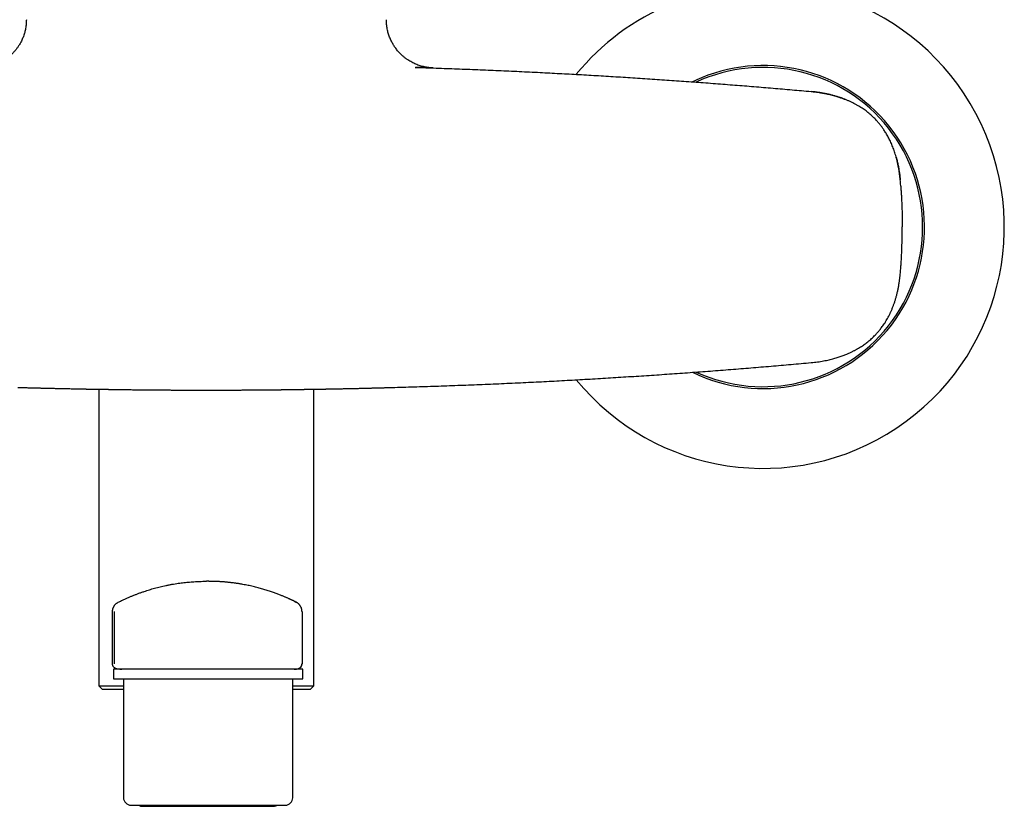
# Model space of a CAD drawing. Header units: millimetres. Extents: x 8 to 1221, y 12 to 660.
# Tile 9 of 24: x 593 to 726, y 480 to 586. Entities that reach past the tile are written whole.
import ezdxf

# ---------------------------------------------------------------- set-up
doc = ezdxf.new("R2010")
doc.units = ezdxf.units.MM

msp = doc.modelspace()

# ---------------------------------------------------------------- linework, layer by layer
at = {"color": 7, "linetype": 'Continuous', "lineweight": 30}
for p, q in [((646.38, 579.63), (646.4, 579.63)), ((648.75, 579.56), (648.75, 579.56)), ((711.71, 564.48), (711.71, 564.48)), ((711.98, 558.15), (711.98, 558.16)), ((711.98, 558.15), (711.98, 558.15)), ((711.98, 558.13), (711.98, 558.15)), ((711.98, 558.12), (711.98, 558.13)), ((711.98, 558.13), (711.98, 558.13)), ((711.98, 558.09), (711.98, 558.11)), ((711.71, 551.78), (711.71, 551.8)), ((699.7, 539.87), (699.71, 539.88)), ((603.73, 536.3), (603.73, 496.34)), ((632.73, 496.34), (632.73, 536.3)), ((618.48, 510.43), (618.24, 510.43)), ((605.59, 499.33), (605.59, 506.35)), ((605.82, 506.35), (605.82, 499.33)), ((631.12, 506.35), (631.11, 506.35)), ((631.12, 506.35), (631.12, 499.33)), ((631.22, 498.58), (605.72, 498.58)), ((605.72, 498.58), (605.72, 497.28)), ((605.72, 498.58), (605.72, 498.58)), ((606.67, 498.6), (606.67, 498.58)), ((606.67, 498.6), (606.67, 498.58)), ((630.27, 498.58), (630.27, 498.6)), ((630.27, 498.6), (630.27, 498.6)), ((630.27, 498.58), (630.27, 498.6)), ((630.27, 498.6), (630.27, 498.6)), ((631.22, 497.28), (631.22, 498.58)), ((631.22, 497.28), (631.22, 498.58)), ((603.73, 496.34), (604.23, 495.84)), ((603.73, 496.34), (607.07, 496.34)), ((605.72, 497.28), (631.22, 497.28)), ((605.72, 497.28), (605.72, 497.28)), ((607.07, 497.28), (607.07, 481.28)), ((629.87, 481.28), (629.87, 497.28)), ((629.87, 496.34), (632.73, 496.34)), ((632.23, 495.84), (632.73, 496.34)), ((607.07, 495.84), (604.23, 495.84)), ((632.23, 495.84), (629.87, 495.84)), ((608.07, 480.28), (628.87, 480.28)), ((609.52, 480.13), (609.45, 480.13))]:
    msp.add_line(p, q, dxfattribs=at)
for centre, radius, start, end in [((693.23, 558.13), 32.5, 219.257, 112.4483), ((693.23, 558.13), 32.5, 112.4483, 140.7424), ((693.23, 558.13), 21.75, 244.08, 112.4483), ((693.23, 558.13), 21.5, 245.2516, 114.7519), ((693.23, 558.13), 21.75, 112.4483, 115.9279), ((630.42, 499.33), 0.7, 277.6903, 0), ((608.07, 481.28), 1, 180, 270), ((628.87, 481.28), 1, 270, 0)]:
    msp.add_arc(centre, radius, start, end, dxfattribs=at)
for points, knots in [([(593.98, 586.05), (593.98, 585.95), (593.98, 585.75), (593.96, 585.46), (593.92, 585.17), (593.88, 584.89), (593.82, 584.62), (593.76, 584.35), (593.68, 584.08), (593.59, 583.81), (593.48, 583.55), (593.37, 583.29), (593.25, 583.05), (593.13, 582.83), (593.01, 582.63), (592.89, 582.45), (592.78, 582.28), (592.66, 582.12), (592.55, 581.98), (592.44, 581.85), (592.33, 581.72), (592.18, 581.56), (591.99, 581.37), (591.75, 581.15), (591.51, 580.95), (591.27, 580.77), (591.04, 580.61), (590.8, 580.46), (590.55, 580.32), (590.3, 580.19), (590.05, 580.08), (589.8, 579.98), (589.57, 579.89), (589.34, 579.82), (589.11, 579.76), (588.89, 579.7), (588.67, 579.66), (588.43, 579.62), (588.2, 579.59), (588.03, 579.57), (587.93, 579.57), (587.91, 579.57), (587.9, 579.56), (587.89, 579.56), (587.87, 579.56), (587.86, 579.56), (587.84, 579.56), (587.83, 579.56), (587.81, 579.56), (587.79, 579.56), (587.77, 579.56), (587.75, 579.56), (587.73, 579.56), (587.72, 579.56), (587.71, 579.56)], [0, 0, 0, 0, 0.028291, 0.056187, 0.083625, 0.110547, 0.136896, 0.162619, 0.187668, 0.215977, 0.243239, 0.269396, 0.294396, 0.318194, 0.340752, 0.361212, 0.380475, 0.398524, 0.415343, 0.431337, 0.447443, 0.463692, 0.49383, 0.524392, 0.555338, 0.581984, 0.60885, 0.635906, 0.66312, 0.689833, 0.715565, 0.740316, 0.764088, 0.786885, 0.808717, 0.829991, 0.851676, 0.873789, 0.89635, 0.919562, 0.922509, 0.923986, 0.924749, 0.925588, 0.92763, 0.930309, 0.933707, 0.937865, 0.944626, 0.952806, 0.962424, 0.97349, 0.986013, 1, 1, 1, 1]), ([(648.74, 579.56), (648.74, 579.56), (648.73, 579.56), (648.72, 579.56), (648.7, 579.56), (648.68, 579.56), (648.66, 579.56), (648.64, 579.56), (648.63, 579.56), (648.61, 579.56), (648.6, 579.56), (648.58, 579.56), (648.56, 579.56), (648.55, 579.57), (648.52, 579.57), (648.48, 579.57), (648.42, 579.58), (648.34, 579.58), (648.25, 579.59), (648.1, 579.61), (647.88, 579.64), (647.6, 579.7), (647.32, 579.77), (647.03, 579.85), (646.74, 579.95), (646.46, 580.06), (646.17, 580.19), (645.9, 580.33), (645.63, 580.48), (645.41, 580.62), (645.23, 580.74), (645.09, 580.84), (644.95, 580.95), (644.8, 581.07), (644.64, 581.21), (644.48, 581.36), (644.32, 581.52), (644.16, 581.69), (643.99, 581.88), (643.82, 582.09), (643.67, 582.3), (643.52, 582.52), (643.39, 582.73), (643.27, 582.95), (643.15, 583.18), (643.03, 583.43), (642.92, 583.68), (642.83, 583.95), (642.74, 584.23), (642.66, 584.52), (642.6, 584.81), (642.55, 585.11), (642.51, 585.42), (642.48, 585.74), (642.48, 585.95), (642.48, 586.05)], [0, 0, 0, 0, 0.00827, 0.020336, 0.031075, 0.040491, 0.048594, 0.055394, 0.060909, 0.064706, 0.06759, 0.069661, 0.070472, 0.072587, 0.074672, 0.077894, 0.083481, 0.092921, 0.100788, 0.10856, 0.136699, 0.163299, 0.190707, 0.21893, 0.247957, 0.277317, 0.306695, 0.336054, 0.365356, 0.394566, 0.41087, 0.427128, 0.443638, 0.461601, 0.48114, 0.502251, 0.52359, 0.546309, 0.57039, 0.595813, 0.622546, 0.645185, 0.66864, 0.692884, 0.717885, 0.74361, 0.770017, 0.797066, 0.824708, 0.852894, 0.88157, 0.910679, 0.940161, 0.969956, 1, 1, 1, 1]), ([(646.4, 579.63), (647.33, 579.6), (649.2, 579.54), (652, 579.44), (654.79, 579.33), (657.59, 579.21), (660.39, 579.09), (663.13, 578.95), (665.81, 578.81), (668.45, 578.67), (671.08, 578.52), (673.71, 578.36), (676.33, 578.2), (678.96, 578.02), (681.58, 577.84), (684.2, 577.65), (686.82, 577.46), (689.42, 577.25), (692.01, 577.05), (694.57, 576.83), (697.14, 576.61), (698.84, 576.46), (699.7, 576.38)], [0, 0, 0, 0, 0.052266, 0.104538, 0.156815, 0.209096, 0.261381, 0.313668, 0.362968, 0.412267, 0.461566, 0.510863, 0.560157, 0.609447, 0.658732, 0.708012, 0.757285, 0.80655, 0.854927, 0.903295, 0.951653, 1, 1, 1, 1]), ([(647.82, 579.59), (647.8, 579.59), (647.73, 579.59), (647.58, 579.59), (647.39, 579.6), (647.19, 579.61), (646.98, 579.61), (646.79, 579.62), (646.62, 579.63), (646.52, 579.63), (646.49, 579.63), (646.48, 579.63), (646.47, 579.63), (646.46, 579.63), (646.45, 579.63), (646.44, 579.63), (646.42, 579.63), (646.41, 579.63), (646.4, 579.63)], [0, 0, 0, 0, 0.061349, 0.210661, 0.360276, 0.510268, 0.64263, 0.775111, 0.891418, 0.942516, 0.948249, 0.953981, 0.959712, 0.965444, 0.971174, 0.976904, 0.982634, 1, 1, 1, 1]), ([(648.43, 579.57), (648.43, 579.57), (648.45, 579.57), (648.47, 579.56), (648.51, 579.56), (648.53, 579.56), (648.56, 579.56), (648.58, 579.56), (648.6, 579.56), (648.61, 579.56), (648.63, 579.56), (648.64, 579.56), (648.65, 579.56), (648.66, 579.56), (648.66, 579.56), (648.66, 579.56), (648.66, 579.56), (648.66, 579.56), (648.66, 579.56), (648.66, 579.56), (648.68, 579.56), (648.71, 579.56), (648.74, 579.56), (648.75, 579.56), (648.75, 579.56)], [0, 0, 0, 0, 0.002399, 0.073932, 0.141436, 0.204895, 0.264297, 0.313206, 0.358958, 0.401546, 0.440968, 0.473034, 0.502643, 0.526662, 0.536627, 0.537904, 0.539176, 0.540441, 0.541699, 0.542951, 0.544197, 0.724624, 0.905221, 1, 1, 1, 1]), ([(648.75, 579.56), (648.75, 579.56), (648.76, 579.55), (648.76, 579.55), (648.75, 579.56), (648.73, 579.56), (648.7, 579.56), (648.68, 579.56), (648.68, 579.56), (648.67, 579.56), (648.67, 579.56), (648.67, 579.56), (648.67, 579.56), (648.67, 579.56), (648.67, 579.56), (648.66, 579.56), (648.66, 579.56), (648.66, 579.56), (648.65, 579.56), (648.64, 579.56), (648.63, 579.56), (648.62, 579.56), (648.61, 579.56), (648.61, 579.56)], [0, 0, 0, 0, 0.076446, 0.258583, 0.418819, 0.578958, 0.719762, 0.781671, 0.808901, 0.812466, 0.816032, 0.819597, 0.823162, 0.826727, 0.830292, 0.83798, 0.850076, 0.866579, 0.887487, 0.912798, 0.942507, 0.976612, 1, 1, 1, 1]), ([(699.7, 576.38), (699.79, 576.37), (699.98, 576.35), (700.29, 576.32), (700.63, 576.27), (700.95, 576.22), (701.24, 576.17), (701.51, 576.13), (701.78, 576.07), (702.07, 576.01), (702.38, 575.94), (702.7, 575.85), (703.02, 575.76), (703.31, 575.67), (703.56, 575.59), (703.78, 575.52), (703.92, 575.46), (704, 575.43), (704.04, 575.42), (704.07, 575.41), (704.1, 575.4), (704.13, 575.39), (704.16, 575.37), (704.19, 575.36), (704.24, 575.34), (704.28, 575.33), (704.31, 575.31)], [0, 0, 0, 0, 0.058725, 0.124112, 0.196216, 0.275115, 0.328236, 0.38412, 0.442813, 0.505284, 0.569949, 0.645568, 0.715336, 0.779185, 0.837041, 0.882932, 0.924066, 0.931582, 0.938912, 0.946056, 0.953013, 0.959782, 0.966364, 0.972758, 0.978963, 1, 1, 1, 1]), ([(711.71, 564.47), (711.69, 564.64), (711.66, 564.95), (711.6, 565.42), (711.53, 565.88), (711.45, 566.32), (711.36, 566.76), (711.26, 567.17), (711.16, 567.56), (711.05, 567.93), (710.94, 568.27), (710.83, 568.61), (710.71, 568.92), (710.58, 569.23), (710.45, 569.53), (710.31, 569.82), (710.17, 570.11), (710.02, 570.38), (709.87, 570.64), (709.73, 570.88), (709.59, 571.1), (709.45, 571.3), (709.32, 571.49), (709.2, 571.65), (709.08, 571.81), (708.97, 571.96), (708.84, 572.11), (708.7, 572.27), (708.54, 572.45), (708.37, 572.64), (708.17, 572.84), (707.96, 573.04), (707.73, 573.25), (707.49, 573.45), (707.24, 573.66), (706.97, 573.86), (706.7, 574.05), (706.42, 574.24), (706.12, 574.42), (705.8, 574.61), (705.48, 574.78), (705.14, 574.95), (704.8, 575.11), (704.44, 575.26), (704.08, 575.41), (703.7, 575.55), (703.3, 575.67), (702.9, 575.79), (702.48, 575.91), (702.04, 576.01), (701.58, 576.11), (701.1, 576.19), (700.62, 576.27), (700.16, 576.33), (699.85, 576.36), (699.72, 576.37)], [0, 0, 0, 0, 0.025905, 0.051242, 0.07599, 0.10013, 0.12365, 0.14654, 0.168792, 0.188626, 0.207916, 0.226659, 0.244853, 0.262501, 0.27959, 0.297569, 0.314832, 0.331358, 0.34713, 0.362133, 0.376355, 0.389786, 0.401396, 0.412329, 0.422582, 0.432462, 0.442984, 0.454227, 0.467319, 0.481276, 0.496101, 0.511789, 0.528269, 0.545519, 0.563532, 0.58071, 0.598518, 0.61695, 0.635997, 0.65565, 0.675895, 0.695758, 0.716131, 0.736992, 0.758317, 0.780097, 0.802357, 0.825101, 0.848328, 0.873177, 0.898553, 0.924449, 0.950856, 0.97776, 1, 1, 1, 1]), ([(711.17, 567.52), (711.19, 567.46), (711.25, 567.22), (711.35, 566.81), (711.46, 566.3), (711.54, 565.81), (711.61, 565.34), (711.67, 564.9), (711.7, 564.62), (711.71, 564.48)], [0, 0, 0, 0, 0.0604488, 0.2387687, 0.4096664, 0.5698033, 0.7218554, 0.8653936, 1, 1, 1, 1]), ([(711.78, 563.65), (711.78, 563.67), (711.76, 563.95), (711.73, 564.23), (711.71, 564.48)], [0, 0, 0, 0, 0.105203, 1, 1, 1, 1]), ([(711.78, 563.64), (711.78, 563.62), (711.79, 563.51), (711.8, 563.3), (711.82, 563.06), (711.83, 562.87), (711.84, 562.74), (711.85, 562.58), (711.86, 562.37), (711.88, 562.11), (711.89, 561.79), (711.91, 561.46), (711.92, 561.17), (711.94, 560.55), (711.97, 559.55), (711.98, 558.63), (711.98, 558.16)], [0, 0, 0, 0, 0.011101, 0.061532, 0.115911, 0.143403, 0.162887, 0.190915, 0.229004, 0.277271, 0.335849, 0.404875, 0.455055, 0.494669, 0.747206, 1, 1, 1, 1]), ([(711.78, 552.54), (711.78, 552.56), (711.79, 552.68), (711.81, 552.91), (711.83, 553.22), (711.85, 553.54), (711.87, 553.88), (711.89, 554.23), (711.91, 554.6), (711.92, 554.96), (711.95, 555.66), (711.97, 556.71), (711.98, 557.63), (711.98, 558.09)], [0, 0, 0, 0, 0.010957, 0.064126, 0.123526, 0.18142, 0.233109, 0.307672, 0.37415, 0.432592, 0.502683, 0.754412, 1, 1, 1, 1]), ([(711.71, 551.78), (711.73, 552.02), (711.76, 552.32), (711.78, 552.61), (711.78, 552.65)], [0, 0, 0, 0, 0.850607, 1, 1, 1, 1]), ([(699.71, 539.88), (699.85, 539.89), (700.14, 539.92), (700.57, 539.97), (700.98, 540.03), (701.37, 540.1), (701.75, 540.18), (702.11, 540.25), (702.45, 540.34), (702.76, 540.42), (703.07, 540.51), (703.36, 540.6), (703.63, 540.69), (703.89, 540.78), (704.14, 540.87), (704.38, 540.96), (704.6, 541.06), (704.8, 541.15), (705, 541.24), (705.17, 541.32), (705.34, 541.4), (705.5, 541.49), (705.64, 541.56), (705.78, 541.64), (705.9, 541.71), (706.01, 541.77), (706.12, 541.84), (706.28, 541.93), (706.48, 542.06), (706.74, 542.23), (706.99, 542.41), (707.23, 542.59), (707.48, 542.79), (707.73, 543), (707.98, 543.23), (708.22, 543.46), (708.43, 543.67), (708.6, 543.87), (708.74, 544.03), (708.89, 544.2), (709.04, 544.39), (709.21, 544.61), (709.39, 544.85), (709.57, 545.11), (709.75, 545.39), (709.92, 545.68), (710.09, 545.99), (710.26, 546.31), (710.42, 546.65), (710.57, 547), (710.72, 547.37), (710.86, 547.75), (711, 548.14), (711.12, 548.56), (711.24, 548.98), (711.34, 549.42), (711.44, 549.87), (711.52, 550.33), (711.59, 550.81), (711.66, 551.29), (711.69, 551.62), (711.7, 551.78)], [0, 0, 0, 0, 0.023674, 0.046671, 0.068972, 0.090561, 0.111426, 0.131555, 0.149854, 0.167485, 0.184444, 0.200725, 0.216324, 0.231238, 0.245464, 0.25903, 0.271935, 0.284162, 0.295498, 0.306156, 0.316126, 0.325401, 0.334627, 0.343028, 0.350597, 0.357339, 0.363859, 0.370521, 0.386786, 0.40384, 0.419735, 0.436263, 0.453427, 0.471229, 0.488742, 0.506849, 0.525583, 0.536908, 0.548435, 0.560306, 0.57274, 0.588256, 0.60452, 0.621488, 0.639122, 0.657443, 0.676459, 0.695648, 0.715498, 0.73601, 0.757184, 0.778987, 0.801378, 0.82435, 0.847893, 0.871993, 0.896631, 0.921784, 0.947423, 0.97351, 1, 1, 1, 1]), ([(643.63, 536.54), (644.61, 536.57), (646.57, 536.62), (649.52, 536.72), (652.46, 536.83), (655.41, 536.94), (658.35, 537.07), (661.23, 537.2), (664.05, 537.34), (666.82, 537.49), (669.58, 537.64), (672.35, 537.81), (675.11, 537.98), (677.87, 538.16), (680.63, 538.34), (683.39, 538.54), (686.14, 538.74), (688.88, 538.95), (691.6, 539.17), (694.3, 539.4), (697, 539.63), (698.8, 539.79), (699.7, 539.87)], [0, 0, 0, 0, 0.052317, 0.104619, 0.156906, 0.209181, 0.261446, 0.313702, 0.362966, 0.412225, 0.461481, 0.510736, 0.559991, 0.609247, 0.658506, 0.707769, 0.757038, 0.806315, 0.85472, 0.903135, 0.951561, 1, 1, 1, 1]), ([(592.83, 536.54), (592.88, 536.54), (592.97, 536.53), (593.11, 536.53), (593.27, 536.52), (593.44, 536.52), (593.63, 536.51), (593.83, 536.51), (594.05, 536.5), (594.28, 536.5), (594.53, 536.49), (594.78, 536.48), (595.06, 536.48), (595.35, 536.47), (595.58, 536.46), (595.75, 536.46), (595.86, 536.46), (595.98, 536.45), (596.08, 536.45), (596.27, 536.45), (596.54, 536.44), (596.88, 536.43), (597.22, 536.42), (597.55, 536.42), (597.86, 536.41), (598.15, 536.4), (598.4, 536.4), (598.62, 536.39), (598.83, 536.39), (599.04, 536.38), (599.27, 536.38), (599.54, 536.37), (599.85, 536.37), (600.17, 536.36), (600.49, 536.35), (600.84, 536.35), (601.21, 536.34), (601.59, 536.33), (601.85, 536.33), (601.99, 536.33), (602.02, 536.32), (602.06, 536.32), (602.09, 536.32), (602.13, 536.32), (602.16, 536.32), (602.2, 536.32), (602.32, 536.32), (602.53, 536.32), (602.82, 536.31), (603.09, 536.31), (603.35, 536.3), (603.58, 536.3), (603.8, 536.29), (604.01, 536.29), (604.2, 536.29), (604.37, 536.29), (604.53, 536.28), (604.67, 536.28), (604.8, 536.28), (604.91, 536.28), (604.98, 536.28), (605.01, 536.28)], [0, 0, 0, 0, 0.0097777, 0.0207382, 0.0328814, 0.0462071, 0.060715, 0.0761146, 0.0926543, 0.110334, 0.1291537, 0.149113, 0.170212, 0.1924505, 0.2158283, 0.2243285, 0.2329697, 0.2417521, 0.2506521, 0.2577706, 0.2852246, 0.3127301, 0.3393655, 0.3651308, 0.3900261, 0.4140514, 0.432318, 0.4500477, 0.4672402, 0.4838958, 0.5000145, 0.5240728, 0.5491121, 0.5751313, 0.6021295, 0.6301054, 0.6620068, 0.695088, 0.725174, 0.7281781, 0.7311909, 0.7342126, 0.737243, 0.7402822, 0.7433302, 0.746387, 0.7494525, 0.7759343, 0.8010912, 0.8249242, 0.8474346, 0.8686233, 0.8884916, 0.9070402, 0.9242702, 0.9401823, 0.9547775, 0.9680562, 0.9800192, 0.990667, 1, 1, 1, 1]), ([(605.01, 536.28), (605.05, 536.27), (605.13, 536.27), (605.25, 536.27), (605.39, 536.27), (605.55, 536.27), (605.71, 536.27), (605.9, 536.26), (606.09, 536.26), (606.3, 536.26), (606.53, 536.25), (606.77, 536.25), (607.03, 536.25), (607.3, 536.24), (607.53, 536.24), (607.7, 536.24), (607.81, 536.24), (607.92, 536.24), (608.02, 536.24), (608.2, 536.23), (608.46, 536.23), (608.81, 536.23), (609.15, 536.22), (609.48, 536.22), (609.81, 536.22), (610.12, 536.21), (610.43, 536.21), (610.72, 536.21), (611, 536.2), (611.29, 536.2), (611.6, 536.2), (611.94, 536.2), (612.29, 536.19), (612.66, 536.19), (613.01, 536.19), (613.34, 536.19), (613.64, 536.18), (613.98, 536.18), (614.23, 536.18), (614.4, 536.18), (614.44, 536.18), (614.49, 536.18), (614.53, 536.18), (614.57, 536.18), (614.61, 536.18), (614.66, 536.18), (614.79, 536.18), (615.02, 536.18), (615.33, 536.17), (615.63, 536.17), (615.91, 536.17), (616.19, 536.17), (616.44, 536.17), (616.69, 536.17), (616.91, 536.17), (617.13, 536.17), (617.33, 536.17), (617.51, 536.17), (617.68, 536.17), (617.84, 536.16), (617.98, 536.16), (618.11, 536.16), (618.19, 536.16), (618.23, 536.16)], [0, 0, 0, 0, 0.009673, 0.020548, 0.032626, 0.045905, 0.060385, 0.075775, 0.092322, 0.110026, 0.128886, 0.148901, 0.170073, 0.192399, 0.21588, 0.22442, 0.233104, 0.24193, 0.250875, 0.257956, 0.285275, 0.312666, 0.339213, 0.364916, 0.389776, 0.413793, 0.436562, 0.458519, 0.479664, 0.499998, 0.52398, 0.548953, 0.574917, 0.601872, 0.629818, 0.650942, 0.6726, 0.694792, 0.724902, 0.727909, 0.730926, 0.733951, 0.736986, 0.740029, 0.743082, 0.746143, 0.749213, 0.772513, 0.794797, 0.816064, 0.836315, 0.855549, 0.873768, 0.890969, 0.907154, 0.922322, 0.936473, 0.949606, 0.961722, 0.972819, 0.982898, 0.991959, 1, 1, 1, 1]), ([(618.23, 536.16), (618.27, 536.16), (618.35, 536.16), (618.48, 536.16), (618.62, 536.16), (618.78, 536.17), (618.95, 536.17), (619.13, 536.17), (619.33, 536.17), (619.55, 536.17), (619.8, 536.17), (620.06, 536.17), (620.34, 536.17), (620.63, 536.17), (620.94, 536.17), (621.27, 536.18), (621.54, 536.18), (621.75, 536.18), (621.88, 536.18), (621.99, 536.18), (622.19, 536.18), (622.44, 536.18), (622.76, 536.18), (623.08, 536.19), (623.4, 536.19), (623.72, 536.19), (624.03, 536.19), (624.34, 536.2), (624.63, 536.2), (624.91, 536.2), (625.19, 536.2), (625.48, 536.21), (625.79, 536.21), (626.11, 536.21), (626.44, 536.21), (626.77, 536.22), (627.11, 536.22), (627.44, 536.22), (627.76, 536.23), (628, 536.23), (628.17, 536.23), (628.26, 536.23), (628.35, 536.23), (628.44, 536.24), (628.58, 536.24), (628.76, 536.24), (629, 536.24), (629.26, 536.25), (629.53, 536.25), (629.79, 536.25), (630.03, 536.26), (630.25, 536.26), (630.46, 536.26), (630.65, 536.26), (630.82, 536.27), (630.97, 536.27), (631.11, 536.27), (631.23, 536.27), (631.34, 536.27), (631.41, 536.27), (631.45, 536.28)], [0, 0, 0, 0, 0.0080415, 0.017102, 0.0271812, 0.0382789, 0.0503946, 0.063528, 0.0776789, 0.0928469, 0.1102899, 0.1289083, 0.1487017, 0.1696702, 0.1918135, 0.2151317, 0.2396249, 0.250549, 0.2589421, 0.2672111, 0.2754137, 0.3007601, 0.3228363, 0.3443894, 0.3687268, 0.3923616, 0.415294, 0.4375242, 0.4590523, 0.4798783, 0.5000024, 0.5219945, 0.5449332, 0.5688187, 0.5936515, 0.6194319, 0.6461605, 0.6704666, 0.6955079, 0.7212852, 0.7282133, 0.7351928, 0.7422237, 0.7493305, 0.7582964, 0.7754913, 0.7921343, 0.8156871, 0.8380373, 0.8591846, 0.8791286, 0.897869, 0.9154053, 0.9317369, 0.9456488, 0.9585474, 0.9704324, 0.9813031, 0.9911591, 1, 1, 1, 1]), ([(631.45, 536.28), (631.48, 536.28), (631.55, 536.28), (631.66, 536.28), (631.79, 536.28), (631.93, 536.28), (632.09, 536.29), (632.27, 536.29), (632.45, 536.29), (632.64, 536.29), (632.85, 536.3), (633.07, 536.3), (633.31, 536.3), (633.56, 536.31), (633.82, 536.31), (634.04, 536.32), (634.2, 536.32), (634.3, 536.32), (634.39, 536.32), (634.47, 536.33), (634.56, 536.33), (634.64, 536.33), (634.73, 536.33), (634.87, 536.33), (635.07, 536.34), (635.34, 536.34), (635.62, 536.35), (635.9, 536.35), (636.18, 536.36), (636.45, 536.36), (636.71, 536.37), (636.97, 536.37), (637.23, 536.38), (637.49, 536.39), (637.78, 536.39), (638.08, 536.4), (638.39, 536.4), (638.71, 536.41), (639.04, 536.42), (639.36, 536.43), (639.68, 536.43), (639.93, 536.44), (640.11, 536.44), (640.21, 536.45), (640.32, 536.45), (640.43, 536.45), (640.55, 536.46), (640.68, 536.46), (640.8, 536.46), (640.98, 536.47), (641.22, 536.47), (641.51, 536.48), (641.78, 536.49), (642.04, 536.49), (642.28, 536.5), (642.51, 536.51), (642.72, 536.51), (642.91, 536.52), (643.08, 536.52), (643.23, 536.53), (643.38, 536.53), (643.51, 536.53), (643.59, 536.54), (643.63, 536.54)], [0, 0, 0, 0, 0.0093333, 0.0199813, 0.0319444, 0.0452233, 0.0598185, 0.0757307, 0.0929607, 0.1103745, 0.1289561, 0.1487065, 0.1696264, 0.1917167, 0.2149785, 0.2394125, 0.2491324, 0.2569125, 0.2643011, 0.2716379, 0.2789228, 0.2861559, 0.293337, 0.3004663, 0.3225342, 0.3440888, 0.3684388, 0.392097, 0.4150627, 0.437335, 0.4589135, 0.4797974, 0.4999862, 0.5218699, 0.5447321, 0.5685731, 0.593393, 0.6191918, 0.6459695, 0.6703437, 0.695476, 0.7213664, 0.7291395, 0.7369784, 0.7448831, 0.7537123, 0.7635854, 0.7732827, 0.7828041, 0.7921498, 0.8156026, 0.837869, 0.8589488, 0.8788419, 0.8975482, 0.9150675, 0.9313997, 0.9453279, 0.9582584, 0.970191, 0.9811255, 0.9910619, 1, 1, 1, 1]), ([(606.36, 507.6), (606.45, 507.65), (606.64, 507.75), (606.95, 507.89), (607.26, 508.04), (607.59, 508.18), (607.93, 508.33), (608.29, 508.48), (608.67, 508.63), (609.05, 508.78), (609.45, 508.92), (609.84, 509.05), (610.2, 509.17), (610.55, 509.28), (610.9, 509.39), (611.26, 509.49), (611.63, 509.59), (612, 509.68), (612.38, 509.77), (612.77, 509.85), (613.18, 509.94), (613.6, 510.02), (614.02, 510.09), (614.44, 510.15), (614.83, 510.21), (615.21, 510.25), (615.6, 510.29), (615.98, 510.33), (616.37, 510.36), (616.76, 510.39), (617.15, 510.4), (617.55, 510.42), (617.92, 510.43), (618.15, 510.43), (618.24, 510.43)], [0, 0, 0, 0, 0.0359402, 0.071909, 0.1078878, 0.1438572, 0.1797979, 0.2167399, 0.2537138, 0.2906977, 0.32767, 0.3646105, 0.3945031, 0.4244079, 0.4543122, 0.4842041, 0.5141021, 0.5440135, 0.5739242, 0.6038215, 0.6354837, 0.6671633, 0.6988422, 0.7305035, 0.7580704, 0.7856496, 0.8132286, 0.840795, 0.8683647, 0.8959474, 0.9235299, 0.9510993, 0.9804045, 1, 1, 1, 1]), ([(631.11, 506.35), (631.11, 506.4), (631.11, 506.49), (631.09, 506.62), (631.06, 506.73), (631.03, 506.83), (631, 506.92), (630.96, 506.99), (630.93, 507.05), (630.89, 507.12), (630.84, 507.18), (630.79, 507.25), (630.74, 507.31), (630.68, 507.37), (630.62, 507.42), (630.56, 507.47), (630.52, 507.5), (630.49, 507.52), (630.48, 507.53), (630.47, 507.53), (630.46, 507.54), (630.45, 507.54), (630.44, 507.55), (630.43, 507.56), (630.42, 507.56), (630.4, 507.57), (630.39, 507.58), (630.38, 507.59), (630.36, 507.6), (630.34, 507.6), (630.32, 507.62), (630.28, 507.63), (630.24, 507.66), (630.2, 507.68), (630.16, 507.7), (630.12, 507.72), (630.08, 507.73), (630.05, 507.75), (630.02, 507.77), (629.97, 507.79), (629.91, 507.82), (629.83, 507.86), (629.75, 507.9), (629.65, 507.94), (629.54, 507.99), (629.42, 508.05), (629.28, 508.11), (629.14, 508.18), (628.99, 508.24), (628.83, 508.31), (628.66, 508.38), (628.48, 508.45), (628.3, 508.53), (628.09, 508.61), (627.87, 508.7), (627.64, 508.78), (627.39, 508.87), (627.13, 508.97), (626.86, 509.06), (626.58, 509.15), (626.28, 509.24), (625.98, 509.34), (625.67, 509.43), (625.35, 509.51), (625.03, 509.6), (624.7, 509.68), (624.36, 509.76), (624.02, 509.84), (623.68, 509.91), (623.34, 509.97), (623.04, 510.03), (622.78, 510.07), (622.57, 510.11), (622.38, 510.14), (622.19, 510.16), (621.99, 510.19), (621.8, 510.21), (621.6, 510.24), (621.42, 510.26), (621.25, 510.28), (621.11, 510.29), (620.99, 510.31), (620.87, 510.32), (620.75, 510.33), (620.61, 510.34), (620.47, 510.35), (620.33, 510.36), (620.17, 510.37), (620.01, 510.38), (619.83, 510.39), (619.64, 510.4), (619.46, 510.4), (619.3, 510.41), (619.17, 510.41), (619.04, 510.42), (618.93, 510.42), (618.84, 510.42), (618.76, 510.42), (618.71, 510.42), (618.67, 510.42), (618.64, 510.42), (618.61, 510.42), (618.59, 510.42), (618.55, 510.42), (618.51, 510.43), (618.49, 510.43), (618.48, 510.43)], [0, 0, 0, 0, 0.007693, 0.014825, 0.021327, 0.027147, 0.032247, 0.036605, 0.040386, 0.044205, 0.048673, 0.053244, 0.057909, 0.062554, 0.066901, 0.070937, 0.074523, 0.07567, 0.076516, 0.077074, 0.077565, 0.078124, 0.079161, 0.080493, 0.08299, 0.086204, 0.090152, 0.094845, 0.100564, 0.107106, 0.113878, 0.12535, 0.136025, 0.145904, 0.154049, 0.161556, 0.168425, 0.174654, 0.180243, 0.185359, 0.196657, 0.208538, 0.221002, 0.234047, 0.247672, 0.262349, 0.27763, 0.293371, 0.309333, 0.325494, 0.341848, 0.358388, 0.375101, 0.394405, 0.413963, 0.433803, 0.453962, 0.474416, 0.495146, 0.516086, 0.537069, 0.558064, 0.579054, 0.600029, 0.620988, 0.64193, 0.662851, 0.683328, 0.703757, 0.724112, 0.744369, 0.756916, 0.768866, 0.78019, 0.790894, 0.800988, 0.812978, 0.824028, 0.834157, 0.843385, 0.851728, 0.857753, 0.864105, 0.87098, 0.878375, 0.886282, 0.894236, 0.902652, 0.911766, 0.921665, 0.932347, 0.943812, 0.951066, 0.958548, 0.965512, 0.97173, 0.977204, 0.980595, 0.983621, 0.985744, 0.987645, 0.988702, 0.989838, 0.9925, 0.995856, 1, 1, 1, 1]), ([(605.59, 506.35), (605.59, 506.38), (605.59, 506.44), (605.6, 506.52), (605.61, 506.6), (605.63, 506.69), (605.65, 506.78), (605.69, 506.88), (605.73, 506.96), (605.77, 507.05), (605.82, 507.13), (605.89, 507.22), (605.96, 507.31), (606.05, 507.4), (606.15, 507.48), (606.25, 507.55), (606.32, 507.58), (606.36, 507.6)], [0, 0, 0, 0, 0.040953, 0.08206, 0.123046, 0.174396, 0.225949, 0.277398, 0.339547, 0.401901, 0.464355, 0.526641, 0.621035, 0.715708, 0.810579, 0.905444, 1, 1, 1, 1]), ([(630.09, 507.73), (630.11, 507.72), (630.18, 507.69), (630.26, 507.65), (630.34, 507.61), (630.34, 507.6), (630.35, 507.6)], [0, 0, 0, 0, 0.109432, 0.412185, 0.708186, 1, 1, 1, 1]), ([(606.19, 498.64), (606.16, 498.64), (606.1, 498.65), (606.01, 498.68), (605.94, 498.72), (605.88, 498.76), (605.82, 498.8), (605.77, 498.86), (605.72, 498.92), (605.68, 498.98), (605.65, 499.04), (605.63, 499.08), (605.61, 499.14), (605.6, 499.2), (605.59, 499.26), (605.59, 499.31), (605.59, 499.33)], [0, 0, 0, 0, 0.120795, 0.241582, 0.324549, 0.407585, 0.49051, 0.57127, 0.652668, 0.733516, 0.774852, 0.816169, 0.863494, 0.911792, 0.955208, 1, 1, 1, 1]), ([(630.07, 498.58), (630.08, 498.58), (630.09, 498.58), (630.12, 498.58), (630.16, 498.59), (630.2, 498.59), (630.25, 498.6), (630.31, 498.61), (630.35, 498.61), (630.39, 498.62), (630.41, 498.62), (630.44, 498.63), (630.47, 498.63), (630.51, 498.64), (630.55, 498.64), (630.57, 498.65), (630.58, 498.65), (630.59, 498.65), (630.61, 498.66), (630.62, 498.66), (630.63, 498.66), (630.64, 498.67), (630.66, 498.67), (630.67, 498.68), (630.69, 498.69), (630.72, 498.7), (630.74, 498.71), (630.77, 498.73), (630.81, 498.75), (630.84, 498.78), (630.88, 498.81), (630.92, 498.85), (630.96, 498.89), (630.99, 498.94), (631.03, 499), (631.06, 499.07), (631.09, 499.15), (631.1, 499.24), (631.11, 499.3), (631.11, 499.33)], [0, 0, 0, 0, 0.010399, 0.046717, 0.082627, 0.11813, 0.191198, 0.262488, 0.332007, 0.383496, 0.433973, 0.484296, 0.537768, 0.594822, 0.65558, 0.671364, 0.687389, 0.703658, 0.720173, 0.736735, 0.75113, 0.760205, 0.767961, 0.774632, 0.780591, 0.786355, 0.795552, 0.805283, 0.816224, 0.82774, 0.839908, 0.854481, 0.872131, 0.889139, 0.908135, 0.928969, 0.951423, 0.975215, 1, 1, 1, 1]), ([(606.64, 498.58), (606.59, 498.58), (606.43, 498.6), (606.29, 498.62), (606.19, 498.64)], [0, 0, 0, 0, 0.338616, 1, 1, 1, 1]), ([(606.44, 498.63), (606.44, 498.63), (606.45, 498.63), (606.46, 498.63), (606.47, 498.63), (606.49, 498.63), (606.51, 498.62), (606.52, 498.62), (606.54, 498.62), (606.56, 498.62), (606.58, 498.61), (606.6, 498.61), (606.62, 498.61), (606.65, 498.61), (606.69, 498.6), (606.73, 498.59), (606.78, 498.59), (606.83, 498.58), (606.85, 498.58), (606.86, 498.58)], [0, 0, 0, 0, 0.08303, 0.161136, 0.234322, 0.302592, 0.365946, 0.424388, 0.47499, 0.521227, 0.563097, 0.600602, 0.634232, 0.691434, 0.754323, 0.822892, 0.897129, 0.977022, 1, 1, 1, 1]), ([(609.4, 480.14), (609.4, 480.15), (609.37, 480.15), (609.32, 480.18), (609.26, 480.22), (609.22, 480.25), (609.21, 480.27), (609.21, 480.28)], [0, 0, 0, 0, 0.099383, 0.391577, 0.683166, 0.974516, 1, 1, 1, 1]), ([(609.22, 480.28), (609.22, 480.27), (609.23, 480.26), (609.25, 480.24), (609.27, 480.22), (609.3, 480.2), (609.32, 480.19), (609.33, 480.18), (609.35, 480.17), (609.37, 480.16), (609.39, 480.15), (609.41, 480.14), (609.43, 480.14), (609.46, 480.13), (609.47, 480.13), (609.48, 480.13)], [0, 0, 0, 0, 0.017675, 0.068725, 0.131212, 0.176836, 0.212171, 0.252158, 0.301151, 0.361438, 0.434206, 0.520094, 0.655602, 0.815503, 1, 1, 1, 1]), ([(627.73, 480.28), (627.73, 480.27), (627.71, 480.25), (627.67, 480.22), (627.62, 480.18), (627.55, 480.15), (627.49, 480.13), (627.44, 480.13), (627.42, 480.13)], [0, 0, 0, 0, 0.0304706, 0.2266677, 0.419548, 0.6128278, 0.806453, 1, 1, 1, 1]), ([(609.52, 480.13), (609.52, 480.13), (609.52, 480.13), (609.55, 480.13), (609.59, 480.13), (609.65, 480.13), (609.73, 480.13), (609.82, 480.13), (609.93, 480.13), (610.06, 480.13), (610.2, 480.13), (610.36, 480.13), (610.53, 480.13), (610.72, 480.13), (610.92, 480.13), (611.14, 480.13), (611.37, 480.13), (611.61, 480.13), (611.87, 480.13), (612.14, 480.13), (612.42, 480.13), (612.72, 480.13), (613.02, 480.13), (613.34, 480.13), (613.67, 480.13), (614, 480.13), (614.34, 480.13), (614.69, 480.13), (615.04, 480.13), (615.41, 480.13), (615.78, 480.13), (616.16, 480.13), (616.54, 480.13), (616.93, 480.13), (617.31, 480.13), (617.7, 480.13), (618.08, 480.13), (618.47, 480.13), (618.86, 480.13), (619.25, 480.13), (619.65, 480.13), (620.03, 480.13), (620.42, 480.13), (620.8, 480.13), (621.17, 480.13), (621.53, 480.13), (621.9, 480.13), (622.25, 480.13), (622.61, 480.13), (622.95, 480.13), (623.29, 480.13), (623.61, 480.13), (623.93, 480.13), (624.23, 480.13), (624.52, 480.13), (624.8, 480.13), (625.07, 480.13), (625.33, 480.13), (625.58, 480.13), (625.81, 480.13), (626.03, 480.13), (626.23, 480.13), (626.41, 480.13), (626.58, 480.13), (626.74, 480.13), (626.88, 480.13), (627.01, 480.13), (627.12, 480.13), (627.21, 480.13), (627.29, 480.13), (627.35, 480.13), (627.39, 480.13), (627.41, 480.13), (627.42, 480.13), (627.42, 480.13)], [0, 0, 0, 0, 0.014008, 0.027989, 0.04197, 0.05598, 0.070013, 0.083757, 0.097486, 0.111227, 0.125005, 0.139019, 0.153002, 0.16698, 0.180982, 0.19501, 0.208753, 0.222479, 0.236216, 0.249988, 0.263999, 0.277981, 0.291962, 0.305969, 0.320003, 0.333749, 0.347481, 0.361224, 0.375004, 0.389022, 0.403009, 0.416992, 0.430998, 0.44503, 0.458776, 0.472504, 0.486242, 0.500014, 0.514022, 0.528002, 0.54198, 0.555984, 0.570011, 0.583751, 0.597477, 0.611217, 0.624995, 0.639007, 0.65299, 0.666971, 0.680976, 0.695009, 0.708756, 0.722485, 0.736223, 0.749995, 0.764012, 0.777996, 0.791975, 0.805976, 0.820004, 0.833748, 0.847477, 0.861216, 0.874991, 0.889, 0.902983, 0.916968, 0.930982, 0.94501, 0.958744, 0.97247, 0.986214, 1, 1, 1, 1])]:
    msp.add_open_spline(points, degree=3, knots=knots, dxfattribs=at)

doc.saveas('drawing.dxf')
